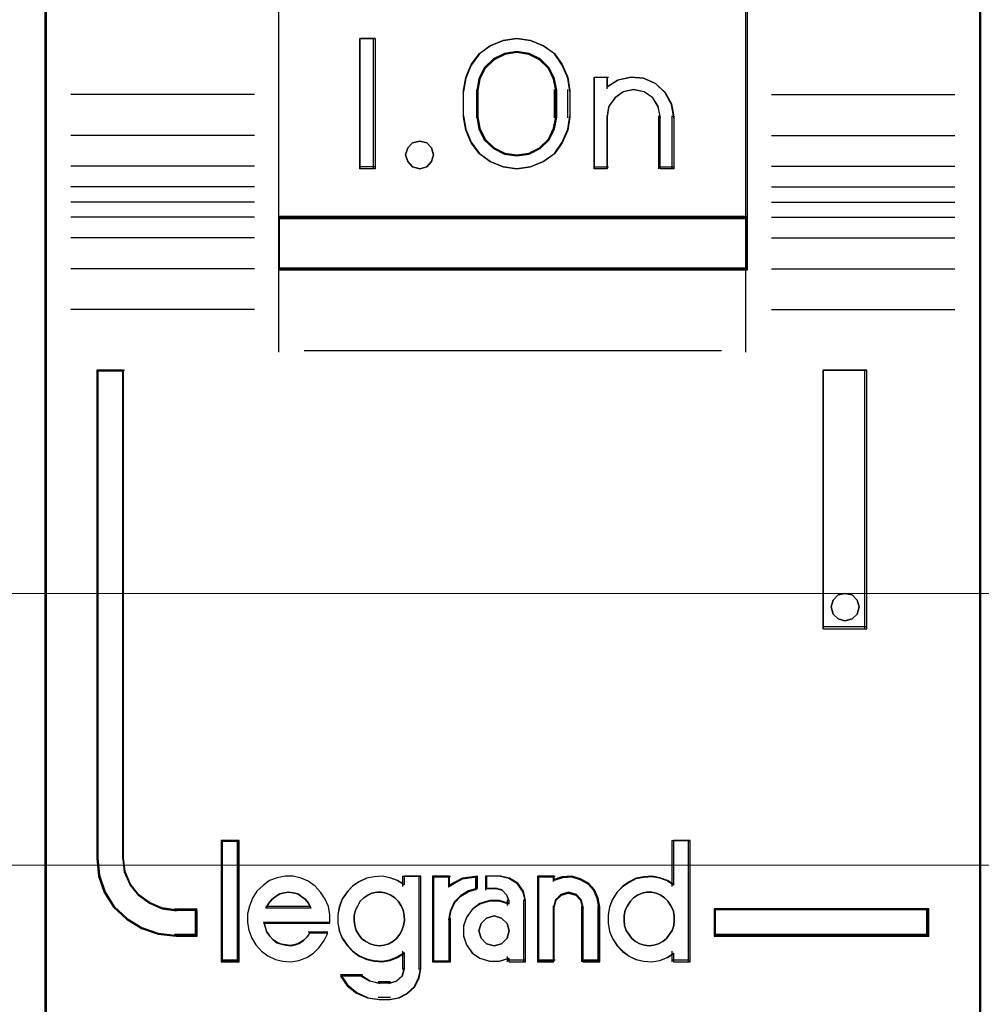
# Model space of a CAD drawing. Header units: millimetres. Extents: x -1290 to 1795, y -4192 to -1311.
# Tile 61 of 256: x 543.6 to 547.29, y -3287.59 to -3283.81. Entities that reach past the tile are written whole.
import ezdxf

# ---------------------------------------------------------------- set-up
doc = ezdxf.new("R2010")
doc.units = ezdxf.units.MM
doc.layers.add('45', color=7, linetype='Continuous')
doc.layers.add('Aparatura', color=7, linetype='Continuous', lineweight=13)

# ---------------------------------------------------------------- blocks, each defined once
blk = doc.blocks.new('*U33')
at = {"layer": '45', "color": 7}
blk.add_lwpolyline([(79.039055, -226.499965), (6.964233, -226.499965), (6.964233, -308.565404), (79.039055, -308.565404), (79.039055, -226.499965)], close=True, dxfattribs=at)
at = {"layer": '45', "color": 139}
blk.add_lwpolyline([(79.039055, -226.499965), (6.964233, -226.499965), (6.964233, -308.565404), (79.039055, -308.565404), (79.039055, -226.499965)], close=True, dxfattribs=at)
at = {"layer": '45', "color": 254}
blk.add_lwpolyline([(79.017555, -226.521521), (6.985732, -226.521521), (6.985732, -308.543849), (79.017555, -308.543849), (79.017555, -226.521521)], close=True, dxfattribs=at)
blk = doc.blocks.new('*U34')
at = {"layer": '45', "color": 7}
for points in [[(96.995052, -226.659835), (79.008597, -226.659835), (79.008597, -308.42709), (96.995052, -308.42709), (96.995052, -226.659835)], [(83.494909, -272.979045), (92.506949, -272.979045), (92.506949, -268.508072), (83.494909, -268.508072), (83.494909, -272.979045)], [(85.35465, -269.521181), (85.35465, -272.025213), (85.060818, -272.025213), (85.060818, -269.521181), (85.35465, -269.521181)], [(89.057818, -270.266826), (89.097423, -270.517229), (89.097423, -271.029165), (89.057818, -271.279568), (88.950319, -271.524407), (88.797556, -271.735858), (88.588215, -271.8861), (88.339269, -271.986262), (88.079007, -272.025213), (87.813087, -271.986262), (87.564141, -271.8861), (87.360458, -271.735858), (87.202038, -271.524407), (87.094538, -271.279568), (87.054933, -271.029165), (87.054933, -270.517229), (87.094538, -270.266826), (87.202038, -270.021987), (87.360458, -269.810536), (87.564141, -269.660294), (87.813087, -269.560133), (88.079007, -269.521181), (88.339269, -269.560133), (88.588215, -269.660294), (88.797556, -269.810536), (88.950319, -270.021987), (89.057818, -270.266826)], [(88.843008, -271.031058), (88.843008, -270.517328), (88.803099, -270.293967), (88.700475, -270.081774), (88.523733, -269.914254), (88.312784, -269.808157), (88.079029, -269.769069), (87.839573, -269.808157), (87.628623, -269.914254), (87.451882, -270.081774), (87.349258, -270.293967), (87.309349, -270.517328), (87.309349, -271.031058), (87.349258, -271.254418), (87.451882, -271.466611), (87.628623, -271.634132), (87.839573, -271.740228), (88.079029, -271.773732), (88.312784, -271.740228), (88.523733, -271.634132), (88.700475, -271.466611), (88.803099, -271.254418), (88.843008, -271.031058)], [(90.02094, -270.317252), (90.271506, -270.261254), (90.510682, -270.283653), (90.744164, -270.384451), (90.926393, -270.558047), (91.051676, -270.776442), (91.091539, -271.022836), (91.091539, -272.025213), (90.829584, -272.025213), (90.829584, -271.022836), (90.789721, -270.821241), (90.687217, -270.658844), (90.522071, -270.546847), (90.317063, -270.507648), (90.123444, -270.546847), (89.963993, -270.658844), (89.844405, -270.821241), (89.810237, -271.022836), (89.810237, -272.025213), (89.559671, -272.025213), (89.559671, -270.261254), (89.810237, -270.261254), (89.810237, -270.451649), (90.02094, -270.317252)], [(86.440394, -271.623482), (86.476228, -271.753454), (86.440394, -271.883426), (86.344839, -271.983859), (86.213451, -272.025213), (86.070118, -271.983859), (85.980536, -271.883426), (85.93873, -271.753454), (85.980536, -271.623482), (86.070118, -271.52305), (86.213451, -271.493511), (86.344839, -271.52305), (86.440394, -271.623482)], [(92.506949, -272.941323), (83.494909, -272.941323), (83.494909, -273.96521), (92.506949, -273.96521), (92.506949, -272.941323)], [(81.934374, -286.765593), (81.934374, -286.276198), (81.531799, -286.276198), (81.259636, -286.237706), (81.021493, -286.133229), (80.8117, -285.984761), (80.647268, -285.781305), (80.539537, -285.539356), (80.511187, -285.275413), (80.511187, -275.894428), (80.00655, -275.894428), (80.00655, -285.275413), (80.040571, -285.610841), (80.148302, -285.929773), (80.329744, -286.210212), (80.579227, -286.441163), (80.868401, -286.617125), (81.185925, -286.727101), (81.531799, -286.765593), (81.934374, -286.765593)], [(93.961775, -275.894428), (93.961775, -280.859382), (94.800271, -280.859382), (94.800271, -275.894428), (93.961775, -275.894428)], [(94.615569, -280.309916), (94.651564, -280.439449), (94.615569, -280.580757), (94.519585, -280.669075), (94.381607, -280.71029), (94.249628, -280.669075), (94.153644, -280.580757), (94.117649, -280.439449), (94.153644, -280.309916), (94.249628, -280.209822), (94.381607, -280.180383), (94.519585, -280.209822), (94.615569, -280.309916)], [(82.720912, -287.241611), (82.720912, -284.949541), (82.414539, -284.949541), (82.414539, -287.241611), (82.720912, -287.241611)], [(95.995307, -286.239279), (91.869119, -286.239279), (91.869119, -286.765593), (95.995307, -286.765593), (95.995307, -286.239279)]]:
    blk.add_lwpolyline(points, close=True, dxfattribs=at)
at = {"layer": '45', "color": 139}
for points in [[(96.995052, -226.659835), (79.008597, -226.659835), (79.008597, -308.42709), (96.995052, -308.42709), (96.995052, -226.659835)], [(86.476228, -271.753454), (86.440394, -271.623482), (86.344839, -271.52305), (86.213451, -271.493511), (86.070118, -271.52305), (85.980536, -271.623482), (85.93873, -271.753454), (85.980536, -271.883426), (86.070118, -271.983859), (86.213451, -272.025213), (86.344839, -271.983859), (86.440394, -271.883426), (86.476228, -271.753454)], [(94.651564, -280.439449), (94.615569, -280.309916), (94.519585, -280.209822), (94.381607, -280.180383), (94.249628, -280.209822), (94.153644, -280.309916), (94.117649, -280.439449), (94.153644, -280.580757), (94.249628, -280.669075), (94.381607, -280.71029), (94.519585, -280.669075), (94.615569, -280.580757), (94.651564, -280.439449)], [(85.429494, -286.952408), (85.527758, -286.941034), (85.614461, -286.912601), (85.695385, -286.867108), (85.764747, -286.810242), (85.82833, -286.73063), (85.868792, -286.656704), (85.897693, -286.560032), (85.920814, -286.463359), (85.909253, -286.366687), (85.891912, -286.270015), (85.851451, -286.184716), (85.799429, -286.09373), (85.730066, -286.031177), (85.654923, -285.979998), (85.56822, -285.940192), (85.475736, -285.923132), (85.389032, -285.923132), (85.290769, -285.940192), (85.215626, -285.979998), (85.134702, -286.031177), (85.06534, -286.09373), (85.019098, -286.184716), (84.978636, -286.270015), (84.949735, -286.366687), (84.949735, -286.463359), (84.961295, -286.560032), (84.990197, -286.656704), (85.036438, -286.73063), (85.094241, -286.810242), (85.175164, -286.867108), (85.256087, -286.912601), (85.342791, -286.941034), (85.429494, -286.952408)], [(90.61675, -286.952408), (90.709311, -286.941034), (90.796088, -286.912601), (90.882865, -286.867108), (90.952286, -286.810242), (91.010137, -286.73063), (91.062203, -286.656704), (91.091129, -286.560032), (91.096914, -286.463359), (91.096914, -286.366687), (91.079559, -286.270015), (91.039063, -286.184716), (90.981212, -286.09373), (90.91179, -286.031177), (90.842369, -285.979998), (90.755592, -285.940192), (90.668816, -285.923132), (90.570469, -285.923132), (90.483692, -285.940192), (90.396915, -285.979998), (90.315924, -286.031177), (90.258073, -286.09373), (90.200221, -286.184716), (90.159726, -286.270015), (90.136585, -286.366687), (90.136585, -286.463359), (90.148155, -286.560032), (90.177081, -286.656704), (90.229147, -286.73063), (90.286998, -286.810242), (90.356419, -286.867108), (90.443196, -286.912601), (90.529973, -286.941034), (90.61675, -286.952408)], [(87.931054, -286.665001), (87.889462, -286.52423), (87.782511, -286.418652), (87.63991, -286.377594), (87.497308, -286.418652), (87.390357, -286.52423), (87.348765, -286.665001), (87.390357, -286.805771), (87.497308, -286.911349), (87.63991, -286.952408), (87.782511, -286.911349), (87.889462, -286.805771), (87.931054, -286.665001)]]:
    blk.add_lwpolyline(points, close=True, dxfattribs=at)
at = {"layer": '45', "color": 59}
for points in [[(96.975344, -226.677798), (79.026513, -226.677798), (79.026513, -308.409127), (96.975344, -308.409127), (96.975344, -226.677798)], [(83.494909, -272.979045), (92.506949, -272.979045), (92.506949, -268.508072), (83.494909, -268.508072), (83.494909, -272.979045)], [(85.35465, -269.521181), (85.35465, -272.025213), (85.060818, -272.025213), (85.060818, -269.521181), (85.35465, -269.521181)], [(89.057818, -270.266826), (89.097423, -270.517229), (89.097423, -271.029165), (89.057818, -271.279568), (88.950319, -271.524407), (88.797556, -271.735858), (88.588215, -271.8861), (88.339269, -271.986262), (88.079007, -272.025213), (87.813087, -271.986262), (87.564141, -271.8861), (87.360458, -271.735858), (87.202038, -271.524407), (87.094538, -271.279568), (87.054933, -271.029165), (87.054933, -270.517229), (87.094538, -270.266826), (87.202038, -270.021987), (87.360458, -269.810536), (87.564141, -269.660294), (87.813087, -269.560133), (88.079007, -269.521181), (88.339269, -269.560133), (88.588215, -269.660294), (88.797556, -269.810536), (88.950319, -270.021987), (89.057818, -270.266826)], [(88.843008, -271.031058), (88.843008, -270.517328), (88.803099, -270.293967), (88.700475, -270.081774), (88.523733, -269.914254), (88.312784, -269.808157), (88.079029, -269.769069), (87.839573, -269.808157), (87.628623, -269.914254), (87.451882, -270.081774), (87.349258, -270.293967), (87.309349, -270.517328), (87.309349, -271.031058), (87.349258, -271.254418), (87.451882, -271.466611), (87.628623, -271.634132), (87.839573, -271.740228), (88.079029, -271.773732), (88.312784, -271.740228), (88.523733, -271.634132), (88.700475, -271.466611), (88.803099, -271.254418), (88.843008, -271.031058)], [(88.8233, -271.026404), (88.8233, -270.521881), (88.784416, -270.302523), (88.68443, -270.094133), (88.512231, -269.929615), (88.306703, -269.82542), (88.078956, -269.787032), (87.845654, -269.82542), (87.640126, -269.929615), (87.467927, -270.094133), (87.367941, -270.302523), (87.329057, -270.521881), (87.329057, -271.026404), (87.367941, -271.245762), (87.467927, -271.454152), (87.640126, -271.618671), (87.845654, -271.722866), (88.078956, -271.755769), (88.306703, -271.722866), (88.512231, -271.618671), (88.68443, -271.454152), (88.784416, -271.245762), (88.8233, -271.026404)], [(90.02094, -270.317252), (90.271506, -270.261254), (90.510682, -270.283653), (90.744164, -270.384451), (90.926393, -270.558047), (91.051676, -270.776442), (91.091539, -271.022836), (91.091539, -272.025213), (90.829584, -272.025213), (90.829584, -271.022836), (90.789721, -270.821241), (90.687217, -270.658844), (90.522071, -270.546847), (90.317063, -270.507648), (90.123444, -270.546847), (89.963993, -270.658844), (89.844405, -270.821241), (89.810237, -271.022836), (89.810237, -272.025213), (89.559671, -272.025213), (89.559671, -270.261254), (89.810237, -270.261254), (89.810237, -270.451649), (90.02094, -270.317252)], [(86.440394, -271.623482), (86.476228, -271.753454), (86.440394, -271.883426), (86.344839, -271.983859), (86.213451, -272.025213), (86.070118, -271.983859), (85.980536, -271.883426), (85.93873, -271.753454), (85.980536, -271.623482), (86.070118, -271.52305), (86.213451, -271.493511), (86.344839, -271.52305), (86.440394, -271.623482)], [(92.506949, -272.941323), (83.494909, -272.941323), (83.494909, -273.96521), (92.506949, -273.96521), (92.506949, -272.941323)], [(92.489032, -272.959286), (83.512825, -272.959286), (83.512825, -273.947247), (92.489032, -273.947247), (92.489032, -272.959286)], [(93.961775, -275.894428), (93.961775, -280.859382), (94.800271, -280.859382), (94.800271, -275.894428), (93.961775, -275.894428)], [(94.615569, -280.309916), (94.651564, -280.439449), (94.615569, -280.580757), (94.519585, -280.669075), (94.381607, -280.71029), (94.249628, -280.669075), (94.153644, -280.580757), (94.117649, -280.439449), (94.153644, -280.309916), (94.249628, -280.209822), (94.381607, -280.180383), (94.519585, -280.209822), (94.615569, -280.309916)], [(82.738829, -287.259574), (82.738829, -284.929782), (82.39483, -284.929782), (82.39483, -287.259574), (82.738829, -287.259574)], [(89.830212, -286.362214), (89.830212, -286.52385), (89.858704, -286.674339), (89.915687, -286.81368), (90.001163, -286.947448), (90.109432, -287.058922), (90.234796, -287.153674), (90.365859, -287.214984), (90.514017, -287.248426), (90.667873, -287.259574), (90.821729, -287.231705), (90.964189, -287.175969), (91.089553, -287.092364), (91.089553, -287.259574), (91.408662, -287.259574), (91.408662, -284.929782), (91.089553, -284.929782), (91.089553, -285.788126), (90.964189, -285.704521), (90.821729, -285.654358), (90.667873, -285.62649), (90.514017, -285.637637), (90.365859, -285.665505), (90.234796, -285.732389), (90.109432, -285.815994), (90.001163, -285.927468), (89.915687, -286.061236), (89.858704, -286.211725), (89.830212, -286.362214)], [(82.900078, -286.50228), (82.928564, -286.653739), (82.985536, -286.805197), (83.065297, -286.934218), (83.167847, -287.052019), (83.293186, -287.147382), (83.441314, -287.214697), (83.583744, -287.248354), (83.737569, -287.259574), (83.891393, -287.231526), (84.039521, -287.17543), (84.170557, -287.091286), (84.278804, -286.984704), (84.375657, -286.850074), (84.444023, -286.709834), (84.096493, -286.709834), (84.039521, -286.782759), (83.971154, -286.850074), (83.891393, -286.90056), (83.81733, -286.928608), (83.731871, -286.945437), (83.640716, -286.934218), (83.555258, -286.917389), (83.4698, -286.889341), (83.390039, -286.833245), (83.333066, -286.76593), (83.276094, -286.687396), (83.247608, -286.603252), (83.219122, -286.519109), (84.483904, -286.519109), (84.483904, -286.356431), (84.455418, -286.193753), (84.392748, -286.053513), (84.30729, -285.918883), (84.20474, -285.806691), (84.068007, -285.711329), (83.931274, -285.655233), (83.777449, -285.615966), (83.623624, -285.615966), (83.4698, -285.644014), (83.327369, -285.700109), (83.20203, -285.795472), (83.082389, -285.902054), (82.996931, -286.036684), (82.939959, -286.188143), (82.900078, -286.339602), (82.900078, -286.50228)], [(84.72341, -286.050144), (84.666461, -286.200437), (84.637986, -286.35073), (84.637986, -286.512155), (84.666461, -286.662448), (84.72341, -286.801608), (84.814529, -286.935201), (84.917037, -287.046529), (85.042325, -287.141158), (85.190393, -287.202388), (85.332766, -287.235786), (85.486529, -287.246919), (85.634596, -287.219087), (85.776969, -287.163423), (85.913647, -287.079927), (85.913647, -287.397212), (85.873783, -287.536372), (85.765579, -287.631001), (85.634596, -287.669965), (85.429579, -287.669965), (85.247342, -287.631001), (85.08219, -287.536372), (84.689241, -287.536372), (84.820224, -287.720063), (84.996766, -287.859223), (85.207478, -287.953851), (85.429579, -287.981683), (85.634596, -287.981683), (85.816833, -287.953851), (85.976291, -287.870356), (86.112969, -287.747895), (86.198393, -287.575337), (86.232562, -287.397212), (86.232562, -285.615966), (85.913647, -285.615966), (85.913647, -285.777391), (85.776969, -285.693895), (85.634596, -285.643798), (85.486529, -285.615966), (85.332766, -285.627098), (85.190393, -285.65493), (85.042325, -285.721727), (84.917037, -285.805223), (84.814529, -285.916551), (84.72341, -286.050144)], [(86.454728, -285.615966), (86.454728, -287.259574), (86.779968, -287.259574), (86.779968, -286.434965), (86.809007, -286.272287), (86.884509, -286.109609), (87.006474, -285.986198), (87.151671, -285.902054), (87.320099, -285.851568), (87.320099, -285.615966), (87.035514, -285.655233), (86.779968, -285.789863), (86.779968, -285.615966), (86.454728, -285.615966)], [(86.472644, -285.633929), (86.472644, -287.241611), (86.784417, -287.241611), (86.784417, -286.435026), (86.812254, -286.275904), (86.88463, -286.116782), (87.001544, -285.996069), (87.140728, -285.913764), (87.302182, -285.864381), (87.302182, -285.633929), (87.029381, -285.672337), (86.784417, -285.804025), (86.784417, -285.633929), (86.472644, -285.633929)], [(87.106926, -286.406917), (87.049558, -286.575204), (87.049558, -286.76593), (87.106926, -286.934218), (87.221661, -287.091286), (87.36508, -287.192259), (87.554392, -287.248354), (87.737968, -287.248354), (87.921544, -287.192259), (87.921544, -287.259574), (88.242803, -287.259574), (88.242803, -286.081561), (88.202645, -285.902054), (88.093647, -285.750596), (87.938755, -285.655233), (87.755179, -285.615966), (87.491288, -285.615966), (87.491288, -285.851568), (87.680601, -285.851568), (87.795336, -285.879616), (87.881387, -285.969369), (87.921544, -286.081561), (87.921544, -286.148876), (87.737968, -286.09278), (87.554392, -286.09278), (87.36508, -286.148876), (87.221661, -286.255458), (87.106926, -286.406917)], [(88.475718, -285.615966), (88.475718, -287.259574), (88.785503, -287.259574), (88.785503, -286.204972), (88.82566, -286.064732), (88.928921, -285.969369), (89.066603, -285.930102), (89.215759, -285.969369), (89.307547, -286.064732), (89.347704, -286.204972), (89.347704, -287.259574), (89.668962, -287.259574), (89.668962, -286.204972), (89.640279, -286.036684), (89.571438, -285.874006), (89.456703, -285.750596), (89.30181, -285.666452), (89.135445, -285.615966), (88.951868, -285.627185), (88.785503, -285.683281), (88.785503, -285.615966), (88.475718, -285.615966)], [(88.493635, -285.633929), (88.493635, -287.241611), (88.794116, -287.241611), (88.794116, -286.21006), (88.833068, -286.072886), (88.933228, -285.979608), (89.066776, -285.941199), (89.211452, -285.979608), (89.300484, -286.072886), (89.339435, -286.21006), (89.339435, -287.241611), (89.651046, -287.241611), (89.651046, -286.21006), (89.623223, -286.045451), (89.55645, -285.886329), (89.44516, -285.765616), (89.294919, -285.683311), (89.133549, -285.633929), (88.955486, -285.644902), (88.794116, -285.699772), (88.794116, -285.633929), (88.493635, -285.633929)], [(84.075526, -286.135021), (84.121989, -286.228501), (83.256618, -286.228501), (83.308889, -286.135021), (83.366967, -286.060237), (83.436662, -286.01038), (83.52378, -285.954292), (83.60509, -285.935596), (83.692207, -285.923132), (83.779325, -285.935596), (83.866443, -285.954292), (83.947753, -286.01038), (84.017447, -286.060237), (84.075526, -286.135021)], [(84.121989, -286.228501), (83.256618, -286.228501), (83.308889, -286.135021), (83.366967, -286.060237), (83.436662, -286.01038), (83.52378, -285.954292), (83.60509, -285.935596), (83.692207, -285.923132), (83.779325, -285.935596), (83.866443, -285.954292), (83.947753, -286.01038), (84.017447, -286.060237), (84.075526, -286.135021), (84.121989, -286.228501)], [(85.82833, -286.73063), (85.764747, -286.810242), (85.695385, -286.867108), (85.614461, -286.912601), (85.527758, -286.941034), (85.429494, -286.952408), (85.342791, -286.941034), (85.256087, -286.912601), (85.175164, -286.867108), (85.094241, -286.810242), (85.036438, -286.73063), (84.990197, -286.656704), (84.961295, -286.560032), (84.949735, -286.463359), (84.949735, -286.366687), (84.978636, -286.270015), (85.019098, -286.184716), (85.06534, -286.09373), (85.134702, -286.031177), (85.215626, -285.979998), (85.290769, -285.940192), (85.389032, -285.923132), (85.475736, -285.923132), (85.56822, -285.940192), (85.654923, -285.979998), (85.730066, -286.031177), (85.799429, -286.09373), (85.851451, -286.184716), (85.891912, -286.270015), (85.909253, -286.366687), (85.920814, -286.463359), (85.897693, -286.560032), (85.868792, -286.656704), (85.82833, -286.73063)], [(85.019098, -286.184716), (85.06534, -286.09373), (85.134702, -286.031177), (85.215626, -285.979998), (85.290769, -285.940192), (85.389032, -285.923132), (85.475736, -285.923132), (85.56822, -285.940192), (85.654923, -285.979998), (85.730066, -286.031177), (85.799429, -286.09373), (85.851451, -286.184716), (85.891912, -286.270015), (85.909253, -286.366687), (85.920814, -286.463359), (85.897693, -286.560032), (85.868792, -286.656704), (85.82833, -286.73063), (85.764747, -286.810242), (85.695385, -286.867108), (85.614461, -286.912601), (85.527758, -286.941034), (85.429494, -286.952408), (85.342791, -286.941034), (85.256087, -286.912601), (85.175164, -286.867108), (85.094241, -286.810242), (85.036438, -286.73063), (84.990197, -286.656704), (84.961295, -286.560032), (84.949735, -286.463359), (84.949735, -286.366687), (84.978636, -286.270015), (85.019098, -286.184716)], [(90.755592, -285.940192), (90.842369, -285.979998), (90.91179, -286.031177), (90.981212, -286.09373), (91.039063, -286.184716), (91.079559, -286.270015), (91.096914, -286.366687), (91.096914, -286.463359), (91.091129, -286.560032), (91.062203, -286.656704), (91.010137, -286.73063), (90.952286, -286.810242), (90.882865, -286.867108), (90.796088, -286.912601), (90.709311, -286.941034), (90.61675, -286.952408), (90.529973, -286.941034), (90.443196, -286.912601), (90.356419, -286.867108), (90.286998, -286.810242), (90.229147, -286.73063), (90.177081, -286.656704), (90.148155, -286.560032), (90.136585, -286.463359), (90.136585, -286.366687), (90.159726, -286.270015), (90.200221, -286.184716), (90.258073, -286.09373), (90.315924, -286.031177), (90.396915, -285.979998), (90.483692, -285.940192), (90.570469, -285.923132), (90.668816, -285.923132), (90.755592, -285.940192)], [(90.159726, -286.270015), (90.200221, -286.184716), (90.258073, -286.09373), (90.315924, -286.031177), (90.396915, -285.979998), (90.483692, -285.940192), (90.570469, -285.923132), (90.668816, -285.923132), (90.755592, -285.940192), (90.842369, -285.979998), (90.91179, -286.031177), (90.981212, -286.09373), (91.039063, -286.184716), (91.079559, -286.270015), (91.096914, -286.366687), (91.096914, -286.463359), (91.091129, -286.560032), (91.062203, -286.656704), (91.010137, -286.73063), (90.952286, -286.810242), (90.882865, -286.867108), (90.796088, -286.912601), (90.709311, -286.941034), (90.61675, -286.952408), (90.529973, -286.941034), (90.443196, -286.912601), (90.356419, -286.867108), (90.286998, -286.810242), (90.229147, -286.73063), (90.177081, -286.656704), (90.148155, -286.560032), (90.136585, -286.463359), (90.136585, -286.366687), (90.159726, -286.270015)], [(87.889462, -286.52423), (87.931054, -286.665001), (87.889462, -286.805771), (87.782511, -286.911349), (87.63991, -286.952408), (87.497308, -286.911349), (87.390357, -286.805771), (87.348765, -286.665001), (87.390357, -286.52423), (87.497308, -286.418652), (87.63991, -286.377594), (87.782511, -286.418652), (87.889462, -286.52423)], [(87.348765, -286.665001), (87.390357, -286.52423), (87.497308, -286.418652), (87.63991, -286.377594), (87.782511, -286.418652), (87.889462, -286.52423), (87.931054, -286.665001), (87.889462, -286.805771), (87.782511, -286.911349), (87.63991, -286.952408), (87.497308, -286.911349), (87.390357, -286.805771), (87.348765, -286.665001)], [(95.975599, -286.259038), (91.887035, -286.259038), (91.887035, -286.74763), (95.975599, -286.74763), (95.975599, -286.259038)]]:
    blk.add_lwpolyline(points, close=True, dxfattribs=at)
at = {"layer": '45', "color": 139}
for points in [[(83.494909, -262.819212), (83.494909, -273.96521)], [(92.469324, -262.819212), (92.469324, -273.96521)], [(85.35465, -269.521181), (85.060818, -269.521181)], [(85.060818, -269.521181), (85.060818, -272.025213)], [(85.317025, -269.521181), (85.317025, -272.025213)], [(89.097423, -270.541475), (89.057818, -270.284977), (88.950319, -270.034178), (88.797556, -269.817579), (88.588215, -269.66368), (88.339269, -269.561081), (88.079007, -269.521181), (87.813087, -269.561081), (87.564141, -269.66368), (87.360458, -269.817579), (87.202038, -270.034178), (87.094538, -270.284977), (87.054933, -270.541475)], [(88.843008, -270.541475), (88.803099, -270.310906), (88.700475, -270.091866), (88.523733, -269.918939), (88.312784, -269.809419), (88.079029, -269.769069), (87.839573, -269.809419), (87.628623, -269.918939), (87.451882, -270.091866), (87.349258, -270.310906), (87.309349, -270.541475)], [(89.559671, -270.261254), (89.840962, -270.261254)], [(89.559671, -270.261254), (89.559671, -272.025213)], [(89.803337, -270.261254), (89.803337, -270.48579)], [(91.091539, -271.044437), (91.051462, -270.791054), (90.925504, -270.566465), (90.742293, -270.387945), (90.507554, -270.284288), (90.26709, -270.261254), (90.015174, -270.318841), (89.803337, -270.45705)], [(87.054933, -271.044437), (87.054933, -270.501957)], [(87.309349, -271.044437), (87.309349, -270.501957)], [(88.803592, -271.044437), (88.803592, -270.501957)], [(89.059799, -271.044437), (89.059799, -270.501957)], [(90.835332, -271.044437), (90.794974, -270.832162), (90.691198, -270.661163), (90.524004, -270.543233), (90.316452, -270.501957), (90.12043, -270.543233), (89.959001, -270.661163), (89.837929, -270.832162), (89.803337, -271.044437)], [(83.034452, -270.595364), (79.508469, -270.595364)], [(92.969197, -270.595364), (96.49518, -270.595364)], [(87.054933, -271.006715), (87.094538, -271.262762), (87.202038, -271.513119), (87.360458, -271.729337), (87.564141, -271.882965), (87.813087, -271.985384), (88.079007, -272.025213), (88.339269, -271.985384), (88.588215, -271.882965), (88.797556, -271.729337), (88.950319, -271.513119), (89.057818, -271.262762), (89.097423, -271.006715)], [(87.309349, -271.006715), (87.349258, -271.237397), (87.451882, -271.456545), (87.628623, -271.629556), (87.839573, -271.73913), (88.079029, -271.773732), (88.312784, -271.73913), (88.523733, -271.629556), (88.700475, -271.456545), (88.803099, -271.237397), (88.843008, -271.006715)], [(89.803337, -271.006715), (89.803337, -272.025213)], [(90.797707, -271.006715), (90.797707, -272.025213)], [(91.052122, -271.006715), (91.052122, -272.025213)], [(83.034452, -271.383937), (79.508469, -271.383937)], [(92.969197, -271.383937), (96.49518, -271.383937)], [(83.034452, -271.971324), (79.508469, -271.971324)], [(85.35465, -271.987491), (85.060818, -271.987491)], [(89.559671, -271.987491), (89.840962, -271.987491)], [(90.797707, -271.987491), (91.091539, -271.987491)], [(92.969197, -271.971324), (96.49518, -271.971324)], [(83.034452, -272.371898), (79.508469, -272.371898)], [(92.969197, -272.371898), (96.49518, -272.371898)], [(83.034452, -272.66649), (79.508469, -272.66649)], [(92.969197, -272.66649), (96.49518, -272.66649)], [(83.034452, -272.9521), (79.508469, -272.9521)], [(83.494909, -272.941323), (92.506949, -272.941323)], [(92.969197, -272.9521), (96.49518, -272.9521)], [(83.034452, -273.352674), (79.508469, -273.352674)], [(92.969197, -273.352674), (96.49518, -273.352674)], [(83.034452, -273.943654), (79.508469, -273.943654)], [(83.494909, -273.927487), (92.506949, -273.927487)], [(83.494909, -273.927487), (83.494909, -275.54954)], [(92.469324, -273.927487), (92.469324, -275.54954)], [(92.969197, -273.943654), (96.49518, -273.943654)], [(83.034452, -274.726838), (79.508469, -274.726838)], [(92.969197, -274.726838), (96.49518, -274.726838)], [(83.989406, -275.511818), (92.012451, -275.511818)], [(80.00655, -275.894428), (80.00655, -285.280059)], [(80.00655, -275.894428), (80.540464, -275.894428)], [(80.501048, -275.894428), (80.501048, -285.280059)], [(93.961775, -280.859382), (93.961775, -275.894428)], [(93.961775, -275.894428), (94.800271, -275.894428)], [(94.762646, -280.859382), (94.762646, -275.894428)], [(93.961775, -280.819863), (94.800271, -280.819863)], [(82.39483, -284.929782), (82.39483, -287.259574)], [(82.39483, -284.929782), (82.738829, -284.929782)], [(82.701204, -284.929782), (82.701204, -287.259574)], [(91.057497, -284.929782), (91.057497, -285.811762)], [(91.057497, -284.929782), (91.408662, -284.929782)], [(91.369246, -284.929782), (91.369246, -287.259574)], [(80.00655, -285.242337), (80.040758, -285.58521), (80.149084, -285.91122), (80.331526, -286.197885), (80.582385, -286.433962), (80.873153, -286.61383), (81.192428, -286.726247), (81.54021, -286.765593)], [(80.501048, -285.242337), (80.529913, -285.515689), (80.639603, -285.766262), (80.807023, -285.976971), (81.020629, -286.130732), (81.2631, -286.238934), (81.54021, -286.278798)], [(84.483904, -286.519109), (84.483904, -286.356431), (84.455418, -286.193753), (84.392748, -286.053513), (84.30729, -285.918883), (84.20474, -285.806691), (84.068007, -285.711329), (83.931274, -285.655233), (83.777449, -285.615966), (83.623624, -285.615966), (83.4698, -285.644014), (83.327369, -285.700109), (83.20203, -285.795472), (83.082389, -285.902054), (82.996931, -286.036684), (82.939959, -286.188143), (82.900078, -286.339602), (82.900078, -286.50228), (82.928564, -286.653739), (82.985536, -286.805197), (83.065297, -286.934218), (83.167847, -287.052019), (83.293186, -287.147382), (83.441314, -287.214697), (83.583744, -287.248354), (83.737569, -287.259574), (83.891393, -287.231526), (84.039521, -287.17543), (84.170557, -287.091286), (84.278804, -286.984704), (84.375657, -286.850074), (84.444023, -286.709834)], [(85.920814, -285.778644), (85.783368, -285.6945), (85.640195, -285.644014), (85.491296, -285.615966), (85.336669, -285.627185), (85.193496, -285.655233), (85.044597, -285.722548), (84.918605, -285.806691), (84.815521, -285.918883), (84.72389, -286.053513), (84.666621, -286.204972), (84.637986, -286.356431), (84.637986, -286.519109), (84.666621, -286.670567), (84.72389, -286.810807), (84.815521, -286.945437), (84.918605, -287.057629), (85.044597, -287.152992), (85.193496, -287.214697), (85.336669, -287.248354), (85.491296, -287.259574), (85.640195, -287.231526), (85.783368, -287.17543), (85.920814, -287.091286)], [(85.883189, -285.615966), (85.883189, -285.811762)], [(85.883189, -285.615966), (86.232562, -285.615966)], [(86.193146, -285.615966), (86.193146, -287.40687)], [(86.454728, -285.615966), (86.454728, -287.259574)], [(86.454728, -285.615966), (86.804101, -285.615966)], [(87.320099, -285.615966), (87.028405, -285.662611), (86.766476, -285.822539)], [(86.766476, -285.615966), (86.766476, -285.822539)], [(87.282474, -285.615966), (87.282474, -285.883613)], [(87.475973, -285.615966), (87.475973, -285.883613)], [(87.769805, -285.615966), (87.475973, -285.615966)], [(88.242803, -286.10815), (88.200751, -285.918392), (88.086612, -285.758284), (87.924414, -285.657475), (87.73218, -285.615966)], [(88.475718, -285.615966), (88.475718, -287.259574)], [(88.475718, -285.615966), (88.814341, -285.615966)], [(89.668962, -286.228501), (89.639993, -286.053491), (89.570468, -285.884315), (89.454592, -285.755974), (89.298159, -285.668469), (89.130139, -285.615966), (88.944737, -285.627633), (88.776717, -285.68597)], [(88.776717, -285.615966), (88.776717, -285.718354)], [(91.096914, -285.778644), (90.970817, -285.6945), (90.827525, -285.644014), (90.672769, -285.615966), (90.518014, -285.627185), (90.36899, -285.655233), (90.237161, -285.722548), (90.111064, -285.806691), (90.002162, -285.918883), (89.916187, -286.053513), (89.85887, -286.204972), (89.830212, -286.356431), (89.830212, -286.519109), (89.85887, -286.670567), (89.916187, -286.810807), (90.002162, -286.945437), (90.111064, -287.057629), (90.237161, -287.152992), (90.36899, -287.214697), (90.518014, -287.248354), (90.672769, -287.259574), (90.827525, -287.231526), (90.970817, -287.17543), (91.096914, -287.091286)], [(84.121989, -286.228501), (84.075526, -286.135021), (84.017447, -286.060237), (83.947753, -286.01038), (83.866443, -285.954292), (83.779325, -285.935596), (83.692207, -285.923132), (83.60509, -285.935596), (83.52378, -285.954292), (83.436662, -286.01038), (83.366967, -286.060237), (83.308889, -286.135021), (83.256618, -286.228501)], [(87.320099, -285.845891), (87.147464, -285.898433), (86.99864, -285.986002), (86.873629, -286.114437), (86.796241, -286.283737), (86.766476, -286.453038)], [(87.475973, -285.845891), (87.698138, -285.845891)], [(87.931054, -286.10815), (87.885964, -285.980219), (87.789342, -285.877874), (87.660514, -285.845891)], [(89.359006, -286.228501), (89.317413, -286.072701), (89.222346, -285.966756), (89.067861, -285.923132), (88.92526, -285.966756), (88.818309, -286.072701), (88.776717, -286.228501)], [(83.256618, -286.190779), (84.121989, -286.190779)], [(87.931054, -286.137885), (87.745476, -286.081205), (87.559898, -286.081205), (87.368521, -286.137885), (87.223538, -286.245575), (87.107551, -286.398609), (87.049558, -286.568646), (87.049558, -286.761355), (87.107551, -286.931393), (87.223538, -287.090094), (87.368521, -287.192117), (87.559898, -287.248796), (87.745476, -287.248796), (87.931054, -287.192117)], [(87.893429, -286.070428), (87.893429, -286.174613)], [(88.203386, -286.070428), (88.203386, -287.259574)], [(88.776717, -286.190779), (88.776717, -287.259574)], [(89.319589, -286.190779), (89.319589, -287.259574)], [(89.631338, -286.190779), (89.631338, -287.259574)], [(81.500793, -286.239279), (81.934374, -286.239279)], [(81.894958, -286.239279), (81.894958, -286.765593)], [(81.894958, -286.239279), (81.894958, -286.765593)], [(91.869119, -286.239279), (95.995307, -286.239279)], [(91.869119, -286.239279), (91.869119, -286.765593)], [(95.955891, -286.765593), (95.955891, -286.239279)], [(83.211827, -286.497945), (84.483904, -286.497945)], [(83.211827, -286.497945), (83.240854, -286.587642), (83.269881, -286.677338), (83.327935, -286.761055), (83.38599, -286.832812), (83.467266, -286.89261), (83.554347, -286.922509), (83.641429, -286.940448), (83.734316, -286.952408), (83.821398, -286.934468), (83.896868, -286.904569), (83.978144, -286.850752), (84.04781, -286.778994), (84.105864, -286.701257)], [(86.454728, -287.259574), (86.804101, -287.259574), (86.804101, -286.415316)], [(81.500793, -286.727871), (81.934374, -286.727871)], [(84.066448, -286.68476), (84.444487, -286.68476)], [(91.869119, -286.727871), (95.995307, -286.727871)], [(85.883189, -287.056593), (85.883189, -287.40687)], [(91.057497, -287.056593), (91.057497, -287.259574)], [(82.39483, -287.221851), (82.738829, -287.221851)], [(87.893429, -287.155389), (87.893429, -287.259574)], [(87.893429, -287.221851), (88.242803, -287.221851)], [(88.475718, -287.221851), (88.814341, -287.221851)], [(89.319589, -287.221851), (89.668962, -287.221851)], [(91.057497, -287.221851), (91.408662, -287.221851)], [(84.688153, -287.505666), (84.822872, -287.702023), (85.004449, -287.850779), (85.221171, -287.951932), (85.449608, -287.981683)], [(84.688153, -287.505666), (85.110984, -287.505666)], [(85.071568, -287.505666), (85.251292, -287.626541), (85.449608, -287.676314)], [(85.610857, -287.981683), (85.800329, -287.952515), (85.966117, -287.86501), (86.108221, -287.736669), (86.197036, -287.555825), (86.232562, -287.369148)], [(85.610857, -287.676314), (85.756347, -287.632433), (85.876534, -287.525865), (85.920814, -287.369148)], [(85.410191, -287.636795), (85.648482, -287.636795)], [(85.648482, -287.943961), (85.410191, -287.943961)]]:
    blk.add_lwpolyline(points, dxfattribs=at)
at = {"layer": '45', "color": 1}
for points in [[(81.934374, -286.765593), (81.934374, -286.276198), (81.531799, -286.276198), (81.259636, -286.237706), (81.021493, -286.133229), (80.8117, -285.984761), (80.647268, -285.781305), (80.539537, -285.539356), (80.511187, -285.275413), (80.511187, -275.894428), (80.00655, -275.894428), (80.00655, -285.275413), (80.040571, -285.610841), (80.148302, -285.929773), (80.329744, -286.210212), (80.579227, -286.441163), (80.868401, -286.617125), (81.185925, -286.727101), (81.531799, -286.765593), (81.934374, -286.765593)], [(81.916458, -286.74763), (81.916458, -286.259853), (81.52174, -286.259853), (81.254888, -286.221488), (81.021393, -286.117356), (80.815695, -285.969378), (80.654472, -285.766594), (80.548843, -285.525446), (80.521046, -285.262375), (80.521046, -275.912391), (80.026258, -275.912391), (80.026258, -285.262375), (80.059615, -285.596694), (80.165244, -285.914572), (80.343145, -286.194085), (80.587759, -286.424272), (80.871289, -286.599653), (81.182616, -286.709266), (81.52174, -286.74763), (81.916458, -286.74763)], [(95.995307, -286.239279), (91.869119, -286.239279), (91.869119, -286.765593), (95.995307, -286.765593), (95.995307, -286.239279)]]:
    blk.add_lwpolyline(points, close=True, dxfattribs=at)

msp = doc.modelspace()

# ---------------------------------------------------------------- linework, layer by layer
at = {"layer": 'Aparatura', "lineweight": 13}
for points in [[(528.9124, -3280.0548), (528.9124, -3281.2959), (527.8914, -3281.2959), (527.8914, -3285.8173), (528.9124, -3285.8173), (528.9124, -3287.0542), (594.3705, -3287.0542), (594.3705, -3285.8173), (595.3914, -3285.8173), (595.3914, -3281.2959), (594.3705, -3281.2959), (594.3705, -3280.0548), (528.9124, -3280.0548)], [(528.9124, -3280.0548), (528.9124, -3281.2959), (527.8914, -3281.2959), (527.8914, -3285.8173), (528.9124, -3285.8173), (528.9124, -3287.0542), (594.3705, -3287.0542), (594.3705, -3285.8173), (595.3914, -3285.8173), (595.3914, -3281.2959), (594.3705, -3281.2959), (594.3705, -3280.0548), (528.9124, -3280.0548)], [(528.9124, -3280.0548), (528.9124, -3281.2959), (527.8914, -3281.2959), (527.8914, -3285.8173), (528.9124, -3285.8173), (528.9124, -3287.0542), (594.3705, -3287.0542), (594.3705, -3285.8173), (595.3914, -3285.8173), (595.3914, -3281.2959), (594.3705, -3281.2959), (594.3705, -3280.0548), (528.9124, -3280.0548)], [(594.3705, -3286.0113), (528.9123, -3286.0113), (528.9123, -3287.0542), (594.3705, -3287.0542), (594.3705, -3286.0113)]]:
    msp.add_lwpolyline(points, close=True, dxfattribs=at)

# ---------------------------------------------------------------- block references
at = {"layer": 'Aparatura', "lineweight": 13, "xscale": 0.2, "yscale": 0.2, "zscale": 0.2}
for name in ['*U33', '*U34']:
    msp.add_blockref(name, (527.8914, -3229.9741), dxfattribs=at)

doc.saveas('drawing.dxf')
